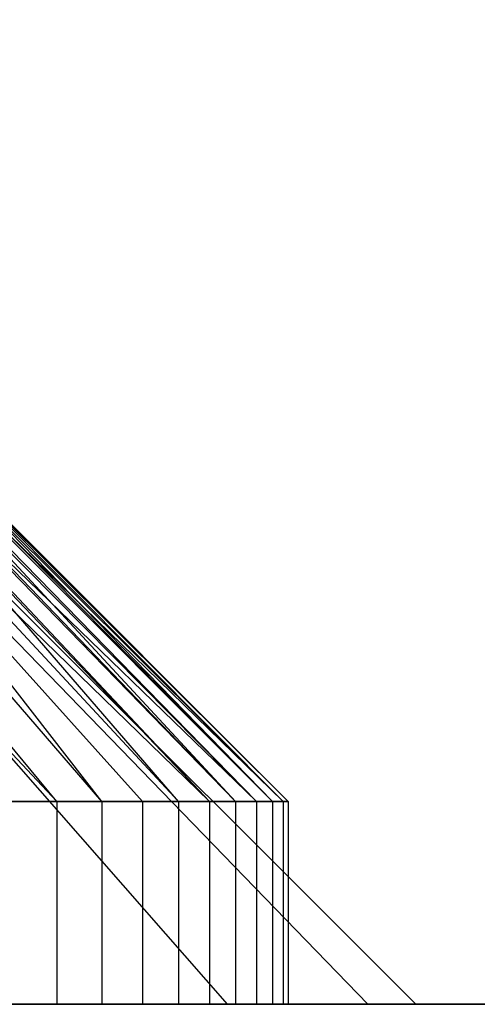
# Model space of a CAD drawing. Extents: x -18 to 18, y -209 to 194.
# Tile 6 of 108: x -12.78 to -11.879, y -209 to -207.059. Entities that reach past the tile are written whole.
import ezdxf

# ---------------------------------------------------------------- set-up
doc = ezdxf.new("R2010")
doc.units = 0
doc.header["$LTSCALE"] = 25.4
doc.layers.get('0').update_dxf_attribs({"linetype": 'CONTINUOUS'})

# ---------------------------------------------------------------- blocks, each defined once
blk = doc.blocks.new('PROFILE_FOCUS_15WB_STL')
at = {"color": 0}
for p, q in [((-12.3711, -209, -54.0547), (-14.1237, -207, -55.0182)), ((-12.3711, -209, -54.0547), (-14.1237, -207, -55.0182)), ((-12.3711, -209, -56.9453), (-14.1237, -207, -55.9818)), ((-12.3711, -209, -56.9453), (-14.1237, -207, -55.9818)), ((-12.0943, -209, -54.7539), (-14.0314, -207, -55.2513)), ((-12.0943, -209, -54.7539), (-14.0314, -207, -55.2513)), ((-12.0943, -209, -56.2461), (-14.0314, -207, -55.7487)), ((-12.0943, -209, -56.2461), (-14.0314, -207, -55.7487)), ((-12, -209, -55.5), (-14, -207, -55.5)), ((-12, -209, -55.5), (-14, -207, -55.5)), ((-12.7076, -208.6, -57.019), (-13.6613, -207.5843, -56.6025)), ((-12.7076, -208.6, -57.019), (-13.6613, -207.5843, -56.6025)), ((-12.7076, -208.6, -57.019), (-13.5481, -207.5843, -56.4486)), ((-12.7076, -208.6, -57.019), (-13.5481, -207.5843, -56.4486)), ((-12.6184, -208.6, -54.125), (-13.498, -207.5843, -54.6328)), ((-12.6184, -208.6, -54.125), (-13.498, -207.5843, -54.6328)), ((-13.4526, -207.5843, -56.2831), (-12.5383, -208.6, -56.7258)), ((-13.4526, -207.5843, -56.2831), (-12.4063, -208.6, -56.414)), ((-13.4526, -207.5843, -56.2831), (-12.4063, -208.6, -56.414)), ((-13.4526, -207.5843, -56.2831), (-12.5383, -208.6, -56.7258)), ((-12.6184, -208.6, -54.125), (-13.4118, -207.5843, -54.8033)), ((-12.6184, -208.6, -54.125), (-13.4118, -207.5843, -54.8033)), ((-12.4675, -208.6, -54.4281), (-13.4118, -207.5843, -54.8033)), ((-12.4675, -208.6, -54.4281), (-13.4118, -207.5843, -54.8033)), ((-13.3758, -207.5843, -56.1081), (-12.4063, -208.6, -56.414)), ((-13.3758, -207.5843, -56.1081), (-12.4063, -208.6, -56.414)), ((-13.3643, -207.5843, -56.0764), (-12.4063, -208.6, -56.414)), ((-13.3643, -207.5843, -56.0764), (-12.4063, -208.6, -56.414)), ((-13.3643, -207.5843, -56.0764), (-12.3137, -208.6, -56.0883)), ((-13.3643, -207.5843, -56.0764), (-12.3137, -208.6, -56.0883)), ((-12.4675, -208.6, -54.4281), (-13.3448, -207.5843, -54.9823)), ((-12.4675, -208.6, -54.4281), (-13.3448, -207.5843, -54.9823)), ((-12.355, -208.6, -54.7474), (-13.3448, -207.5843, -54.9823)), ((-12.355, -208.6, -54.7474), (-13.3448, -207.5843, -54.9823)), ((-12.355, -208.6, -54.7474), (-13.3319, -207.5843, -55.0254)), ((-12.355, -208.6, -54.7474), (-13.3319, -207.5843, -55.0254)), ((-13.3188, -207.5843, -55.9258), (-12.3137, -208.6, -56.0883)), ((-13.3188, -207.5843, -55.9258), (-12.3137, -208.6, -56.0883)), ((-12.3137, -208.6, -56.0883), (-13.3058, -207.5843, -55.871)), ((-13.3058, -207.5843, -55.871), (-12.2617, -208.6, -55.7537)), ((-13.3058, -207.5843, -55.871), (-12.2617, -208.6, -55.7537)), ((-12.3137, -208.6, -56.0883), (-13.3058, -207.5843, -55.871)), ((-12.355, -208.6, -54.7474), (-13.2979, -207.5843, -55.1675)), ((-12.355, -208.6, -54.7474), (-13.2979, -207.5843, -55.1675)), ((-12.2825, -208.6, -55.0782), (-13.2979, -207.5843, -55.1675)), ((-12.2825, -208.6, -55.0782), (-13.2979, -207.5843, -55.1675)), ((-12.2825, -208.6, -55.0782), (-13.2862, -207.5843, -55.234)), ((-12.2825, -208.6, -55.0782), (-13.2862, -207.5843, -55.234)), ((-13.2821, -207.5843, -55.7382), (-12.2617, -208.6, -55.7537)), ((-13.2821, -207.5843, -55.7382), (-12.2617, -208.6, -55.7537)), ((-13.2731, -207.5843, -55.66), (-12.2617, -208.6, -55.7537)), ((-13.2731, -207.5843, -55.66), (-12.2617, -208.6, -55.7537)), ((-13.2731, -207.5843, -55.66), (-12.2513, -208.6, -55.4153)), ((-13.2731, -207.5843, -55.66), (-12.2513, -208.6, -55.4153)), ((-12.2825, -208.6, -55.0782), (-13.2716, -207.5843, -55.3568)), ((-12.2825, -208.6, -55.0782), (-13.2716, -207.5843, -55.3568)), ((-12.2513, -208.6, -55.4153), (-13.2716, -207.5843, -55.3568)), ((-12.2513, -208.6, -55.4153), (-13.2716, -207.5843, -55.3568)), ((-12.2513, -208.6, -55.4153), (-13.2665, -207.5843, -55.4466)), ((-12.2513, -208.6, -55.4153), (-13.2665, -207.5843, -55.4466)), ((-13.2663, -207.5843, -55.5478), (-12.2513, -208.6, -55.4153)), ((-13.2663, -207.5843, -55.5478), (-12.2513, -208.6, -55.4153)), ((-12.9116, -208.6, -57.2892), (-12.7076, -208.6, -57.019)), ((-12.9116, -208.6, -57.2892), (-12.7076, -208.6, -57.019)), ((-12.6184, -208.6, -54.125), (-12.8055, -208.6, -53.8428)), ((-12.6184, -208.6, -54.125), (-12.8055, -208.6, -53.8428)), ((-12.7076, -208.6, -57.019), (-12.7076, -209, -57.019)), ((-12.7076, -208.6, -57.019), (-12.5383, -208.6, -56.7258)), ((-12.7076, -208.6, -57.019), (-12.7076, -209, -57.019)), ((-12.7076, -208.6, -57.019), (-12.5383, -208.6, -56.7258)), ((-12.4675, -208.6, -54.4281), (-12.6184, -208.6, -54.125)), ((-12.6184, -208.6, -54.125), (-12.6184, -209, -54.125)), ((-12.6184, -208.6, -54.125), (-12.6184, -209, -54.125)), ((-12.4675, -208.6, -54.4281), (-12.6184, -208.6, -54.125)), ((-12.5383, -208.6, -56.7258), (-12.5383, -209, -56.7258)), ((-12.5383, -208.6, -56.7258), (-12.4063, -208.6, -56.414)), ((-12.5383, -208.6, -56.7258), (-12.5383, -209, -56.7258)), ((-12.5383, -208.6, -56.7258), (-12.4063, -208.6, -56.414)), ((-12.355, -208.6, -54.7474), (-12.4675, -208.6, -54.4281)), ((-12.4675, -208.6, -54.4281), (-12.4675, -209, -54.4281)), ((-12.4675, -208.6, -54.4281), (-12.4675, -209, -54.4281)), ((-12.355, -208.6, -54.7474), (-12.4675, -208.6, -54.4281)), ((-12.4063, -208.6, -56.414), (-12.4063, -209, -56.414)), ((-12.4063, -208.6, -56.414), (-12.3137, -208.6, -56.0883)), ((-12.4063, -208.6, -56.414), (-12.4063, -209, -56.414)), ((-12.4063, -208.6, -56.414), (-12.3137, -208.6, -56.0883)), ((-12.2825, -208.6, -55.0782), (-12.355, -208.6, -54.7474)), ((-12.355, -208.6, -54.7474), (-12.355, -209, -54.7474)), ((-12.355, -208.6, -54.7474), (-12.355, -209, -54.7474)), ((-12.2825, -208.6, -55.0782), (-12.355, -208.6, -54.7474)), ((-12.3137, -208.6, -56.0883), (-12.3137, -209, -56.0883)), ((-12.3137, -208.6, -56.0883), (-12.2617, -208.6, -55.7537)), ((-12.3137, -208.6, -56.0883), (-12.3137, -209, -56.0883)), ((-12.3137, -208.6, -56.0883), (-12.2617, -208.6, -55.7537)), ((-12.2513, -208.6, -55.4153), (-12.2825, -208.6, -55.0782)), ((-12.2825, -208.6, -55.0782), (-12.2825, -209, -55.0782)), ((-12.2825, -208.6, -55.0782), (-12.2825, -209, -55.0782)), ((-12.2513, -208.6, -55.4153), (-12.2825, -208.6, -55.0782)), ((-12.2617, -208.6, -55.7537), (-12.2617, -209, -55.7537)), ((-12.2617, -208.6, -55.7537), (-12.2513, -208.6, -55.4153)), ((-12.2617, -208.6, -55.7537), (-12.2617, -209, -55.7537)), ((-12.2617, -208.6, -55.7537), (-12.2513, -208.6, -55.4153)), ((-12.2513, -208.6, -55.4153), (-12.2513, -209, -55.4153)), ((-12.2513, -208.6, -55.4153), (-12.2513, -209, -55.4153)), ((-18, -209, -70.5), (18, -209, -70.5)), ((-18, -209, -70.5), (18, -209, -70.5)), ((-5, -209, -37), (-14, -209, -37)), ((-5, -209, -37), (-14, -209, -37)), ((-12.9116, -209, -57.2892), (-12.7076, -209, -57.019)), ((-12.9116, -209, -57.2892), (-12.7076, -209, -57.019)), ((-12.8131, -209, -53.4464), (-12.3711, -209, -54.0547)), ((-12.3711, -209, -56.9453), (-12.8131, -209, -57.5536)), ((-12.8131, -209, -53.4464), (-12.3711, -209, -54.0547)), ((-12.3711, -209, -56.9453), (-12.8131, -209, -57.5536)), ((-12.6184, -209, -54.125), (-12.8055, -209, -53.8428)), ((-12.6184, -209, -54.125), (-12.8055, -209, -53.8428)), ((-12.7076, -209, -57.019), (-12.5383, -209, -56.7258)), ((-12.7076, -209, -57.019), (-12.5383, -209, -56.7258)), ((-12.4675, -209, -54.4281), (-12.6184, -209, -54.125)), ((-12.4675, -209, -54.4281), (-12.6184, -209, -54.125)), ((-12.5383, -209, -56.7258), (-12.4063, -209, -56.414)), ((-12.5383, -209, -56.7258), (-12.4063, -209, -56.414)), ((-12.355, -209, -54.7474), (-12.4675, -209, -54.4281)), ((-12.355, -209, -54.7474), (-12.4675, -209, -54.4281)), ((-12.4063, -209, -56.414), (-12.3137, -209, -56.0883)), ((-12.4063, -209, -56.414), (-12.3137, -209, -56.0883)), ((-12.3711, -209, -54.0547), (-12.0943, -209, -54.7539)), ((-12.0943, -209, -56.2461), (-12.3711, -209, -56.9453)), ((-12.3711, -209, -54.0547), (-12.0943, -209, -54.7539)), ((-12.0943, -209, -56.2461), (-12.3711, -209, -56.9453)), ((-12.2825, -209, -55.0782), (-12.355, -209, -54.7474)), ((-12.2825, -209, -55.0782), (-12.355, -209, -54.7474)), ((-12.3137, -209, -56.0883), (-12.2617, -209, -55.7537)), ((-12.3137, -209, -56.0883), (-12.2617, -209, -55.7537)), ((-12.2513, -209, -55.4153), (-12.2825, -209, -55.0782)), ((-12.2513, -209, -55.4153), (-12.2825, -209, -55.0782)), ((-12.2617, -209, -55.7537), (-12.2513, -209, -55.4153)), ((-12.2617, -209, -55.7537), (-12.2513, -209, -55.4153)), ((-12.0943, -209, -54.7539), (-12, -209, -55.5)), ((-12, -209, -55.5), (-12.0943, -209, -56.2461)), ((-12.0943, -209, -54.7539), (-12, -209, -55.5)), ((-12, -209, -55.5), (-12.0943, -209, -56.2461))]:
    blk.add_line(p, q, dxfattribs=at)

msp = doc.modelspace()

# ---------------------------------------------------------------- block references
at = {"color": 0}
msp.add_blockref('PROFILE_FOCUS_15WB_STL', (0, 0), dxfattribs=at)

doc.saveas('drawing.dxf')
